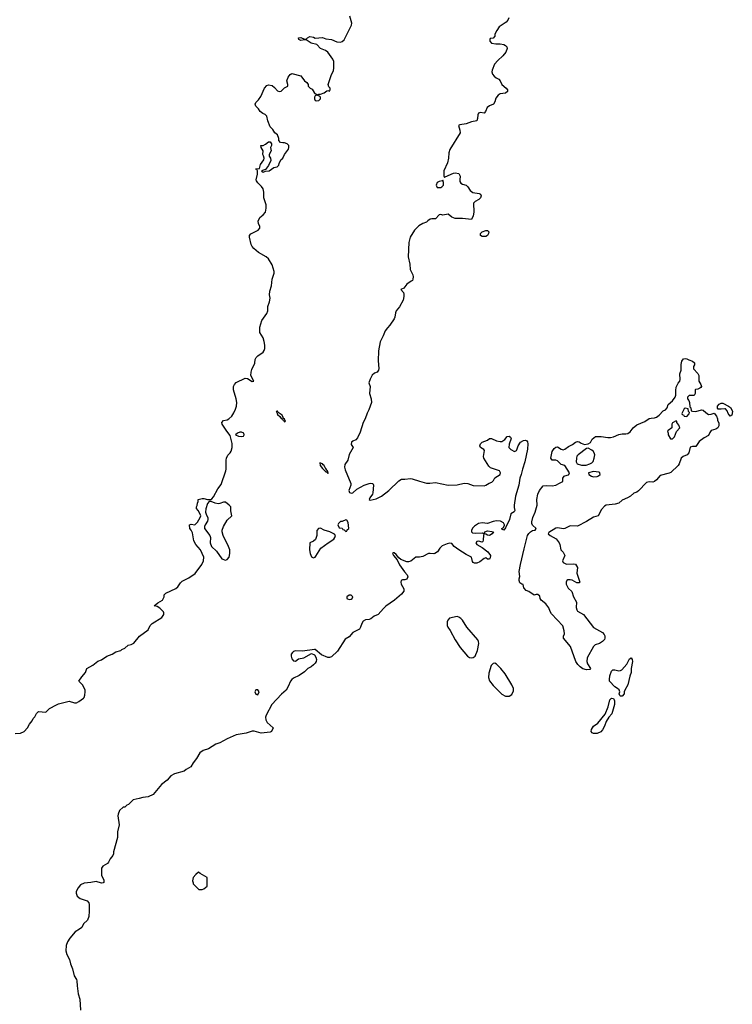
# Model space of a CAD drawing. Header units: inches. Extents: x 1861287 to 2052918, y 204622 to 437896.
# Tile 138 of 215: x 1990759 to 1998695, y 322474 to 333430. Entities that reach past the tile are written whole.
import ezdxf

# ---------------------------------------------------------------- set-up
doc = ezdxf.new("R2010")
doc.units = ezdxf.units.IN
doc.header["$MEASUREMENT"] = 0
doc.layers.add('B9392', color=7, linetype='Continuous')
doc.layers.add('B9393', color=7, linetype='Continuous')

msp = doc.modelspace()

# ---------------------------------------------------------------- linework, layer by layer
at = {"layer": 'B9392', "color": 5, "elevation": 120}
for points in [[(1990710, 325488), (1990770, 325491), (1990809, 325510), (1990848, 325550), (1990868, 325590), (1990898, 325630), (1990910, 325654), (1990930, 325674), (1990948, 325710), (1990970, 325731), (1991050, 325725), (1991093, 325767), (1991170, 325805), (1991190, 325819), (1991310, 325846), (1991370, 325829), (1991392, 325828), (1991418, 325842), (1991470, 325882), (1991477, 325890), (1991485, 325915), (1991490, 325950), (1991488, 325970), (1991464, 326024), (1991417, 326070), (1991450, 326118), (1991492, 326168), (1991509, 326211), (1991573, 326247), (1991629, 326291), (1991672, 326308), (1991730, 326347), (1991790, 326371), (1991830, 326398), (1991886, 326410), (1991896, 326424), (1991930, 326438), (1991969, 326471), (1992002, 326478), (1992029, 326491), (1992095, 326570), (1992190, 326641), (1992213, 326690), (1992236, 326710), (1992342, 326778), (1992366, 326810), (1992366, 326830), (1992360, 326840), (1992321, 326881), (1992290, 326899), (1992258, 326910), (1992297, 326943), (1992348, 326970), (1992368, 327010), (1992368, 327030), (1992388, 327050), (1992498, 327102), (1992519, 327121), (1992550, 327165), (1992570, 327184), (1992642, 327218), (1992712, 327268), (1992789, 327370), (1992805, 327410), (1992809, 327450), (1992774, 327530), (1992722, 327590), (1992699, 327630), (1992682, 327722), (1992669, 327750), (1992654, 327770), (1992649, 327810), (1992670, 327818), (1992710, 327811), (1992721, 327819), (1992741, 327839), (1992769, 327890), (1992775, 327910), (1992769, 327930), (1992748, 327968), (1992728, 327990), (1992728, 328010), (1992736, 328024), (1992738, 328050), (1992748, 328070), (1992748, 328090), (1992790, 328102), (1992810, 328102), (1992850, 328091), (1992888, 328092), (1992900, 328100), (1992919, 328121), (1992967, 328210), (1993002, 328258), (1993056, 328410), (1993059, 328430), (1993057, 328530), (1993061, 328550), (1993077, 328583), (1993105, 328610), (1993116, 328630), (1993126, 328670), (1993126, 328714), (1993105, 328805), (1993066, 328850), (1993015, 328930), (1993009, 328950), (1993028, 328970), (1993070, 328979), (1993090, 328990), (1993121, 329019), (1993145, 329055), (1993163, 329097), (1993172, 329130), (1993176, 329170), (1993170, 329210), (1993141, 329310), (1993142, 329350), (1993150, 329370), (1993170, 329392), (1993270, 329443), (1993298, 329438), (1993350, 329406), (1993368, 329410), (1993335, 329470), (1993336, 329510), (1993343, 329537), (1993377, 329610), (1993383, 329650), (1993392, 329670), (1993410, 329690), (1993469, 329731), (1993483, 329750), (1993491, 329770), (1993491, 329810), (1993482, 329850), (1993470, 329890), (1993435, 329950), (1993432, 329970), (1993434, 330000)], [(1994856, 330000), (1994829, 329970), (1994808, 329912), (1994773, 329847), (1994756, 329744), (1994753, 329633), (1994759, 329550), (1994755, 329530), (1994741, 329510), (1994710, 329497), (1994685, 329475), (1994661, 329430), (1994649, 329390), (1994662, 329350), (1994656, 329270), (1994675, 329210), (1994676, 329170), (1994648, 329090), (1994628, 329052), (1994605, 328990), (1994583, 328950), (1994550, 328842), (1994522, 328778), (1994504, 328756), (1994470, 328742), (1994454, 328730), (1994450, 328702), (1994472, 328670), (1994428, 328592), (1994412, 328530), (1994379, 328481), (1994376, 328450), (1994383, 328423), (1994447, 328270), (1994446, 328250), (1994425, 328190), (1994431, 328171), (1994450, 328162), (1994470, 328166), (1994515, 328205), (1994595, 328250), (1994651, 328271), (1994670, 328275), (1994691, 328270), (1994698, 328250), (1994693, 328167), (1994687, 328150), (1994658, 328110), (1994652, 328090), (1994663, 328083), (1994730, 328100), (1994790, 328128), (1994870, 328190), (1994982, 328298), (1995010, 328318), (1995050, 328316), (1995110, 328324), (1995130, 328322), (1995210, 328295), (1995290, 328275), (1995327, 328273), (1995390, 328279), (1995530, 328250), (1995630, 328254), (1995710, 328273), (1995750, 328268), (1995810, 328248), (1995930, 328245), (1995949, 328251), (1995986, 328274), (1996016, 328284), (1996036, 328304), (1996050, 328331), (1996108, 328370), (1996114, 328390), (1996102, 328410), (1996002, 328442), (1995983, 328463), (1995929, 328550), (1995926, 328570), (1995937, 328637), (1995929, 328649), (1995889, 328670), (1995885, 328690), (1995890, 328711), (1995910, 328731), (1995967, 328753), (1995991, 328771), (1996014, 328770), (1996070, 328745), (1996110, 328736), (1996130, 328738), (1996161, 328759), (1996189, 328791), (1996210, 328798), (1996225, 328785), (1996231, 328770), (1996211, 328709), (1996207, 328670), (1996227, 328647), (1996270, 328627), (1996290, 328635), (1996296, 328644), (1996312, 328690), (1996337, 328730), (1996370, 328748), (1996390, 328751), (1996405, 328745), (1996414, 328734), (1996419, 328710), (1996415, 328650), (1996384, 328510), (1996357, 328430), (1996345, 328370), (1996328, 328330), (1996317, 328250), (1996280, 328130), (1996264, 328030), (1996264, 328004), (1996273, 327970), (1996265, 327955), (1996229, 327931), (1996213, 327870), (1996170, 327778), (1996150, 327749), (1996130, 327762), (1996128, 327770), (1996143, 327777), (1996158, 327802), (1996158, 327810), (1996145, 327830), (1996112, 327852), (1996070, 327855), (1996030, 327848), (1995970, 327826), (1995909, 327831), (1995870, 327824), (1995824, 327796), (1995805, 327775), (1995792, 327750), (1995792, 327732), (1995802, 327722), (1995835, 327715), (1995910, 327719), (1995930, 327711), (1995939, 327730), (1995970, 327741), (1996017, 327737), (1996035, 327730), (1996019, 327710), (1995990, 327689), (1995970, 327693), (1995950, 327706), (1995930, 327709), (1995924, 327696), (1995922, 327638), (1995917, 327623), (1995910, 327617), (1995870, 327627), (1995850, 327623), (1995837, 327610), (1995849, 327589), (1995910, 327559), (1995971, 327510), (1996001, 327470), (1995998, 327442), (1995990, 327429), (1995970, 327429), (1995950, 327444), (1995930, 327434), (1995884, 327396), (1995850, 327382), (1995824, 327384), (1995809, 327390), (1995802, 327402), (1995789, 327449), (1995730, 327479), (1995650, 327530), (1995599, 327570), (1995570, 327601), (1995550, 327606), (1995521, 327599), (1995465, 327575), (1995439, 327550), (1995411, 327509), (1995382, 327490), (1995370, 327486), (1995330, 327492), (1995310, 327490), (1995250, 327459), (1995210, 327450), (1995170, 327450), (1995115, 327405), (1995090, 327397), (1995070, 327396), (1995003, 327423), (1994981, 327441), (1994950, 327481), (1994930, 327499), (1994921, 327499), (1994912, 327490), (1994923, 327470), (1994961, 327421), (1994990, 327365), (1995046, 327286), (1995074, 327254), (1995082, 327230), (1995070, 327206), (1995050, 327197), (1995023, 327197), (1995007, 327190), (1995003, 327170), (1995006, 327150), (1995038, 327098), (1995036, 327070), (1995010, 327038), (1994932, 326970), (1994837, 326903), (1994810, 326880), (1994750, 326813), (1994706, 326794), (1994670, 326763), (1994650, 326755), (1994610, 326751), (1994583, 326737), (1994568, 326712), (1994555, 326670), (1994542, 326650), (1994469, 326611), (1994430, 326565), (1994384, 326536), (1994297, 326403), (1994230, 326341), (1994210, 326335), (1994190, 326335), (1994122, 326362), (1994050, 326422), (1994043, 326423), (1993910, 326402), (1993830, 326408), (1993810, 326401), (1993798, 326390), (1993784, 326370), (1993781, 326350), (1993790, 326319), (1993810, 326295), (1993830, 326293), (1993863, 326317), (1993924, 326330), (1994010, 326376), (1994043, 326363), (1994058, 326338), (1994066, 326310), (1994061, 326290), (1994051, 326270), (1994031, 326250), (1994006, 326230), (1993968, 326212), (1993930, 326173), (1993870, 326133), (1993810, 326105), (1993791, 326090), (1993775, 326070), (1993750, 326010), (1993725, 325970), (1993676, 325924), (1993567, 325810), (1993503, 325690), (1993496, 325670), (1993501, 325641), (1993516, 325610), (1993582, 325550), (1993562, 325510), (1993550, 325504), (1993450, 325493), (1993370, 325513), (1993350, 325513), (1993282, 325490), (1993170, 325471), (1993070, 325430), (1992990, 325385), (1992945, 325370), (1992863, 325317), (1992803, 325297), (1992767, 325273), (1992730, 325209), (1992690, 325162), (1992664, 325116), (1992613, 325087), (1992590, 325067), (1992483, 325037), (1992443, 325017), (1992401, 324970), (1992338, 324922), (1992246, 324810), (1992190, 324784), (1992130, 324777), (1992090, 324763), (1992022, 324750), (1991970, 324698), (1991951, 324689), (1991930, 324668), (1991910, 324668), (1991871, 324629), (1991855, 324590), (1991854, 324570), (1991868, 324470), (1991847, 324393), (1991849, 324330), (1991804, 324170), (1991804, 324150), (1991795, 324130), (1991767, 324093), (1991750, 324056), (1991739, 324041), (1991687, 324013), (1991672, 323988), (1991670, 323910), (1991695, 323855), (1991695, 323830), (1991690, 323825), (1991670, 323821), (1991610, 323839), (1991550, 323828), (1991478, 323822), (1991437, 323803), (1991409, 323771), (1991390, 323730), (1991387, 323710), (1991399, 323679), (1991433, 323653), (1991510, 323627), (1991530, 323603), (1991534, 323586), (1991535, 323510), (1991530, 323450), (1991515, 323410), (1991471, 323369), (1991451, 323330), (1991427, 323310), (1991379, 323281), (1991318, 323210), (1991292, 323170), (1991276, 323130), (1991274, 323070), (1991284, 323030), (1991313, 322973), (1991325, 322925), (1991349, 322870), (1991367, 322790), (1991392, 322752), (1991396, 322736), (1991399, 322679), (1991412, 322590), (1991428, 322530), (1991435, 322410)]]:
    msp.add_lwpolyline(points, dxfattribs=at)
at = {"layer": 'B9392', "color": 5}
for points, elevation in [([(1998290, 329072), (1998350, 329091), (1998370, 329085), (1998398, 329058), (1998430, 329038), (1998460, 329040), (1998492, 329052), (1998520, 329020), (1998531, 328990), (1998531, 328970), (1998544, 328944), (1998545, 328910), (1998532, 328890), (1998510, 328875), (1998461, 328859), (1998443, 328837), (1998430, 328802), (1998383, 328777), (1998325, 328735), (1998290, 328682), (1998250, 328682), (1998227, 328673), (1998210, 328609), (1998191, 328590), (1998149, 328571), (1998127, 328553), (1998103, 328490), (1998091, 328470), (1998010, 328393), (1997990, 328384), (1997890, 328358), (1997850, 328309), (1997830, 328293), (1997810, 328286), (1997770, 328289), (1997740, 328280), (1997650, 328189), (1997630, 328174), (1997598, 328162), (1997561, 328130), (1997526, 328110), (1997470, 328085), (1997430, 328050), (1997390, 328040), (1997290, 328029), (1997270, 328019), (1997238, 327982), (1997202, 327910), (1997150, 327893), (1997070, 327845), (1996970, 327795), (1996890, 327798), (1996830, 327767), (1996815, 327765), (1996750, 327776), (1996730, 327773), (1996650, 327726), (1996646, 327710), (1996666, 327690), (1996734, 327654), (1996765, 327610), (1996774, 327590), (1996787, 327530), (1996810, 327506), (1996831, 327470), (1996805, 327410), (1996811, 327390), (1996850, 327371), (1996930, 327376), (1996950, 327371), (1996970, 327334), (1996965, 327270), (1996998, 327170), (1996990, 327164), (1996963, 327163), (1996910, 327195), (1996890, 327199), (1996863, 327197), (1996851, 327189), (1996845, 327170), (1996845, 327150), (1996866, 327106), (1996907, 327067), (1996928, 327008), (1996959, 326950), (1996955, 326890), (1996963, 326863), (1996971, 326850), (1997037, 326810), (1997148, 326668), (1997250, 326613), (1997268, 326590), (1997274, 326574), (1997276, 326550), (1997270, 326534), (1997250, 326512), (1997215, 326490), (1997167, 326473), (1997150, 326457), (1997079, 326330), (1997073, 326290), (1997083, 326263), (1997116, 326210), (1997110, 326198), (1997070, 326196), (1997030, 326209), (1996999, 326230), (1996975, 326255), (1996953, 326290), (1996894, 326454), (1996815, 326550), (1996815, 326570), (1996825, 326595), (1996823, 326630), (1996806, 326686), (1996681, 326821), (1996665, 326845), (1996650, 326886), (1996618, 326930), (1996565, 326970), (1996555, 326990), (1996550, 327015), (1996530, 327034), (1996510, 327035), (1996490, 327026), (1996430, 327069), (1996399, 327079), (1996373, 327110), (1996366, 327146), (1996350, 327148), (1996330, 327164), (1996320, 327190), (1996320, 327210), (1996327, 327233), (1996323, 327290), (1996336, 327370), (1996376, 327544), (1996415, 327690), (1996428, 327712), (1996447, 327733), (1996470, 327746), (1996498, 327750), (1996509, 327770), (1996470, 327804), (1996464, 327824), (1996464, 327844), (1996473, 327890), (1996498, 327950), (1996523, 328030), (1996519, 328090), (1996530, 328151), (1996548, 328192), (1996590, 328243), (1996630, 328248), (1996690, 328242), (1996730, 328251), (1996770, 328275), (1996808, 328290), (1996809, 328330), (1996822, 328350), (1996830, 328356), (1996870, 328365), (1996875, 328370), (1996881, 328390), (1996828, 328468), (1996790, 328482), (1996750, 328521), (1996730, 328528), (1996690, 328530), (1996673, 328550), (1996690, 328625), (1996710, 328659), (1996730, 328675), (1996750, 328677), (1996790, 328651), (1996810, 328645), (1996830, 328651), (1996870, 328680), (1996917, 328703), (1996947, 328730), (1996970, 328738), (1996990, 328733), (1997010, 328719), (1997050, 328703), (1997090, 328711), (1997115, 328725), (1997136, 328764), (1997170, 328791), (1997234, 328794), (1997310, 328781), (1997339, 328781), (1997370, 328787), (1997430, 328816), (1997470, 328822), (1997510, 328821), (1997530, 328826), (1997557, 328843), (1997589, 328890), (1997630, 328924), (1997721, 328959), (1997770, 328991), (1997790, 328997), (1997830, 328999), (1997850, 329006), (1997882, 329030), (1997923, 329077), (1997950, 329091), (1997969, 329111), (1997979, 329150), (1998029, 329191), (1998059, 329230), (1998066, 329254), (1998064, 329304), (1998070, 329342), (1998090, 329385), (1998109, 329410), (1998114, 329426), (1998109, 329490), (1998124, 329530), (1998127, 329593), (1998134, 329630), (1998150, 329658), (1998170, 329661), (1998190, 329656), (1998210, 329645), (1998252, 329632), (1998273, 329613), (1998274, 329590), (1998262, 329570), (1998264, 329544), (1998310, 329494), (1998322, 329470), (1998322, 329410), (1998345, 329370), (1998351, 329350), (1998344, 329336), (1998334, 329330), (1998310, 329318), (1998285, 329315), (1998282, 329310), (1998282, 329270), (1998271, 329249), (1998213, 329247), (1998194, 329230), (1998194, 329210), (1998210, 329194), (1998218, 329170), (1998222, 329122), (1998232, 329110), (1998238, 329078), (1998253, 329073)], 120), ([(1998670, 329018), (1998650, 329048), (1998639, 329079), (1998619, 329099), (1998610, 329102), (1998570, 329095), (1998538, 329098), (1998529, 329109), (1998529, 329131), (1998550, 329152), (1998570, 329162), (1998590, 329162), (1998651, 329131), (1998674, 329114), (1998691, 329091), (1998695, 329070), (1998690, 329028)], 120), ([(1993625, 329075), (1993614, 329070), (1993624, 329064), (1993630, 329038), (1993655, 329015), (1993670, 328992), (1993685, 328985), (1993694, 328970), (1993705, 328965), (1993710, 328954), (1993718, 328962), (1993710, 328986), (1993695, 328995), (1993695, 329005), (1993682, 329030), (1993639, 329059), (1993630, 329073)], 120), ([(1998170, 329106), (1998158, 329102), (1998134, 329050), (1998138, 329038), (1998153, 329033), (1998158, 329018), (1998190, 329014), (1998216, 329044), (1998218, 329058), (1998206, 329070), (1998202, 329102)], 120), ([(1998070, 328966), (1998030, 328946), (1998022, 328930), (1998022, 328890), (1997980, 328860), (1997972, 328850), (1997982, 328830), (1997982, 328810), (1998005, 328765), (1998030, 328765), (1998052, 328788), (1998073, 328847), (1998109, 328890), (1998098, 328918), (1998078, 328950), (1998078, 328958)], 120), ([(1993230, 328839), (1993210, 328839), (1993185, 328830), (1993162, 328810), (1993197, 328797), (1993230, 328791), (1993250, 328796), (1993261, 328810), (1993256, 328830)], 120), ([(1997090, 328661), (1997070, 328659), (1996979, 328590), (1996965, 328575), (1996958, 328550), (1996956, 328510), (1996967, 328487), (1997014, 328474), (1997066, 328474), (1997110, 328488), (1997130, 328501), (1997144, 328516), (1997157, 328550), (1997164, 328590), (1997161, 328601), (1997150, 328624), (1997130, 328641)], 120), ([(1994102, 328498), (1994107, 328470), (1994130, 328438), (1994170, 328398), (1994178, 328398), (1994190, 328382), (1994195, 328385), (1994190, 328406), (1994186, 328406), (1994188, 328410), (1994178, 328418), (1994170, 328437), (1994162, 328442), (1994150, 328469), (1994137, 328477), (1994130, 328489)], 120), ([(1997150, 328402), (1997094, 328390), (1997098, 328370), (1997125, 328350), (1997150, 328343), (1997190, 328348), (1997206, 328354), (1997222, 328370), (1997218, 328390), (1997210, 328395)], 120), ([(1992890, 328069), (1992870, 328068), (1992850, 328048), (1992833, 327987), (1992827, 327950), (1992838, 327918), (1992853, 327890), (1992856, 327870), (1992851, 327850), (1992825, 327810), (1992818, 327790), (1992818, 327770), (1992876, 327690), (1992883, 327670), (1992882, 327610), (1992897, 327570), (1992950, 327515), (1993010, 327430), (1993050, 327418), (1993070, 327422), (1993093, 327450), (1993099, 327490), (1993098, 327530), (1993086, 327570), (1993025, 327690), (1993015, 327730), (1993015, 327750), (1993030, 327790), (1993070, 327861), (1993121, 327910), (1993110, 327966), (1993109, 328010), (1993093, 328030), (1993050, 328060), (1993030, 328062), (1992990, 328046), (1992970, 328044), (1992938, 328050)], 120), ([(1994390, 327866), (1994352, 327848), (1994330, 327846), (1994310, 327826), (1994302, 327810), (1994318, 327778), (1994352, 327772), (1994358, 327758), (1994373, 327753), (1994390, 327734), (1994402, 327738), (1994407, 327753), (1994426, 327770), (1994416, 327836), (1994402, 327862)], 120), ([(1994110, 327772), (1994088, 327770), (1994070, 327748), (1994069, 327690), (1994054, 327646), (1994030, 327627), (1993991, 327609), (1993987, 327533), (1993993, 327490), (1994010, 327454), (1994030, 327441), (1994049, 327451), (1994059, 327461), (1994114, 327550), (1994193, 327610), (1994256, 327650), (1994269, 327670), (1994275, 327690), (1994265, 327705), (1994212, 327732), (1994150, 327752)], 120), ([(1994430, 327027), (1994403, 327010), (1994404, 326990), (1994410, 326985), (1994430, 326977), (1994450, 326984), (1994460, 326990), (1994470, 327010), (1994450, 327026)], 120), ([(1995630, 326788), (1995545, 326770), (1995527, 326750), (1995521, 326730), (1995520, 326690), (1995526, 326670), (1995552, 326632), (1995608, 326530), (1995666, 326446), (1995745, 326350), (1995770, 326335), (1995790, 326330), (1995810, 326335), (1995830, 326350), (1995857, 326410), (1995872, 326490), (1995870, 326510), (1995860, 326530), (1995740, 326670), (1995690, 326750), (1995670, 326768), (1995650, 326782)], 140), ([(1997450, 325902), (1997442, 325910), (1997435, 325930), (1997442, 325950), (1997435, 325975), (1997418, 325990), (1997386, 326006), (1997329, 326069), (1997326, 326090), (1997330, 326130), (1997350, 326182), (1997365, 326195), (1997385, 326195), (1997430, 326184), (1997450, 326187), (1997464, 326196), (1997521, 326259), (1997550, 326319), (1997570, 326328), (1997580, 326310), (1997584, 326290), (1997568, 326212), (1997570, 326168), (1997554, 326126), (1997531, 326029), (1997498, 325970), (1997491, 325950), (1997491, 325930), (1997470, 325904)], 120), ([(1996050, 326269), (1996030, 326267), (1996010, 326244), (1995982, 326158), (1995980, 326110), (1995990, 326074), (1996030, 326021), (1996130, 325927), (1996170, 325904), (1996210, 325904), (1996238, 325922), (1996259, 325961), (1996258, 325990), (1996239, 326030), (1996166, 326150), (1996119, 326210), (1996070, 326259)], 140), ([(1993413, 325973), (1993390, 325972), (1993379, 325950), (1993390, 325925), (1993410, 325918), (1993425, 325950)], 120), ([(1997150, 325487), (1997134, 325494), (1997122, 325510), (1997126, 325534), (1997150, 325568), (1997196, 325604), (1997279, 325701), (1997314, 325786), (1997330, 325861), (1997350, 325882), (1997370, 325877), (1997377, 325870), (1997384, 325850), (1997383, 325810), (1997352, 325708), (1997321, 325670), (1997290, 325622), (1997272, 325570), (1997250, 325530), (1997230, 325507), (1997190, 325489)], 120), ([(1992750, 323946), (1992720, 323920), (1992690, 323886), (1992685, 323850), (1992693, 323827), (1992693, 323813), (1992753, 323753), (1992790, 323752), (1992810, 323758), (1992846, 323790), (1992847, 323887), (1992768, 323928)], 140)]:
    msp.add_lwpolyline(points, close=True, dxfattribs=dict(at, elevation=elevation))
at = {"layer": 'B9393', "color": 5, "elevation": 120}
for points in [[(1993434, 330000), (1993435, 330010), (1993457, 330083), (1993510, 330161), (1993521, 330190), (1993522, 330238), (1993540, 330290), (1993547, 330330), (1993541, 330370), (1993546, 330410), (1993564, 330470), (1993570, 330542), (1993595, 330610), (1993595, 330630), (1993570, 330704), (1993529, 330770), (1993505, 330790), (1993420, 330840), (1993366, 330886), (1993347, 330907), (1993337, 330930), (1993318, 331010), (1993318, 331030), (1993332, 331048), (1993415, 331090), (1993435, 331110), (1993435, 331130), (1993418, 331162), (1993415, 331190), (1993435, 331230), (1993470, 331258), (1993495, 331290), (1993505, 331335), (1993504, 331370), (1993477, 331450), (1993479, 331510), (1993469, 331549), (1993453, 331573), (1993410, 331615), (1993397, 331637), (1993393, 331650), (1993409, 331710), (1993408, 331748), (1993402, 331762), (1993390, 331766), (1993389, 331771), (1993430, 331774), (1993441, 331819), (1993479, 331870), (1993482, 331890), (1993476, 331916), (1993468, 331930), (1993469, 331970), (1993448, 332010), (1993446, 332030), (1993470, 332032), (1993496, 332044), (1993530, 332072), (1993550, 332072), (1993562, 332050), (1993562, 332030), (1993552, 332010), (1993558, 331970), (1993538, 331930), (1993538, 331910), (1993551, 331890), (1993557, 331863), (1993531, 331809), (1993498, 331762), (1993454, 331750), (1993458, 331738), (1993470, 331734), (1993495, 331745), (1993538, 331750), (1993590, 331786), (1993628, 331792), (1993646, 331810), (1993648, 331830), (1993668, 331870), (1993688, 331890), (1993708, 331930), (1993752, 331988), (1993757, 332010), (1993756, 332030), (1993739, 332050), (1993710, 332061), (1993690, 332059), (1993664, 332064), (1993645, 332085), (1993644, 332110), (1993629, 332149), (1993602, 332170), (1993578, 332210), (1993550, 332238), (1993524, 332304), (1993510, 332357), (1993494, 332374), (1993466, 332386), (1993439, 332410), (1993419, 332439), (1993389, 332470), (1993381, 332490), (1993389, 332510), (1993420, 332540), (1993445, 332575), (1993487, 332670), (1993510, 332697), (1993530, 332707), (1993570, 332697), (1993596, 332676), (1993630, 332639), (1993650, 332631), (1993670, 332635), (1993710, 332672), (1993746, 332690), (1993746, 332710), (1993735, 332750), (1993749, 332790), (1993770, 332822), (1993790, 332831), (1993890, 332805), (1993931, 332750), (1993956, 332730), (1993971, 332710), (1993972, 332692), (1993994, 332670), (1994018, 332658), (1994040, 332620), (1994070, 332594), (1994090, 332602), (1994110, 332602), (1994150, 332618), (1994180, 332640), (1994190, 332642), (1994210, 332634), (1994218, 332650), (1994218, 332670), (1994202, 332682), (1994195, 332710), (1994228, 332810), (1994255, 332865), (1994259, 332890), (1994256, 332964), (1994246, 332990), (1994189, 333069), (1994166, 333086), (1994109, 333110), (1994070, 333154), (1994006, 333170), (1993950, 333208), (1993930, 333208), (1993890, 333198), (1993868, 333210), (1993866, 333230), (1993890, 333231), (1993930, 333214), (1993950, 333214), (1993966, 333230), (1993990, 333242), (1994030, 333236), (1994050, 333226), (1994130, 333231), (1994170, 333219), (1994230, 333211), (1994290, 333184), (1994330, 333179), (1994350, 333187), (1994373, 333207), (1994455, 333370), (1994459, 333390), (1994437, 333470)], [(1996206, 333450), (1996195, 333425), (1996177, 333403), (1996098, 333350), (1996071, 333310), (1996052, 333270), (1996050, 333246), (1996030, 333226), (1995998, 333222), (1995994, 333210), (1995994, 333190), (1996014, 333170), (1996061, 333161), (1996110, 333162), (1996150, 333155), (1996170, 333145), (1996185, 333130), (1996188, 333110), (1996172, 333070), (1996138, 333030), (1996082, 332978), (1996046, 332934), (1996021, 332870), (1996018, 332850), (1996025, 332825), (1996043, 332803), (1996065, 332785), (1996095, 332770), (1996110, 332750), (1996130, 332710), (1996176, 332670), (1996190, 332650), (1996190, 332630), (1996170, 332613), (1996110, 332606), (1996088, 332592), (1996062, 332558), (1996050, 332518), (1996036, 332490), (1995990, 332471), (1995965, 332455), (1995947, 332410), (1995930, 332391), (1995890, 332396), (1995870, 332390), (1995862, 332370), (1995859, 332330), (1995850, 332305), (1995790, 332292), (1995730, 332271), (1995659, 332261), (1995647, 332253), (1995662, 332202), (1995664, 332170), (1995550, 331987), (1995539, 331950), (1995535, 331890), (1995523, 331837), (1995484, 331750), (1995482, 331690), (1995490, 331674), (1995498, 331682), (1995590, 331721), (1995610, 331726), (1995650, 331718), (1995666, 331690), (1995659, 331650), (1995661, 331630), (1995671, 331611), (1995690, 331601), (1995731, 331590), (1995750, 331571), (1995775, 331530), (1995807, 331507), (1995876, 331496), (1995892, 331490), (1995898, 331470), (1995891, 331450), (1995871, 331429), (1995831, 331409), (1995811, 331390), (1995818, 331290), (1995810, 331248), (1995790, 331208), (1995690, 331217), (1995610, 331217), (1995570, 331233), (1995530, 331267), (1995470, 331257), (1995450, 331262), (1995430, 331260), (1995390, 331213), (1995350, 331214), (1995330, 331209), (1995306, 331194), (1995290, 331176), (1995250, 331164), (1995203, 331137), (1995155, 331090), (1995109, 331010), (1995093, 330950), (1995085, 330790), (1995103, 330710), (1995107, 330650), (1995136, 330590), (1995141, 330570), (1995137, 330543), (1995132, 330530), (1995120, 330520), (1995070, 330489), (1995038, 330442), (1995005, 330430), (1995033, 330393), (1995038, 330378), (1995038, 330350), (1995030, 330310), (1994990, 330237), (1994952, 330190), (1994945, 330170), (1994938, 330122), (1994930, 330101), (1994882, 330030), (1994856, 330000)]]:
    msp.add_lwpolyline(points, dxfattribs=at)
for points in [[(1994070, 332589), (1994050, 332582), (1994041, 332570), (1994041, 332550), (1994050, 332532), (1994070, 332526), (1994090, 332531), (1994109, 332550), (1994108, 332570), (1994099, 332579)], [(1995470, 331646), (1995464, 331636), (1995430, 331629), (1995410, 331619), (1995398, 331590), (1995410, 331563), (1995450, 331565), (1995462, 331570), (1995479, 331590), (1995480, 331620)], [(1995910, 331019), (1995889, 331030), (1995889, 331050), (1995910, 331071), (1995950, 331085), (1995970, 331085), (1995985, 331070), (1995981, 331050), (1995970, 331029), (1995950, 331019)]]:
    msp.add_lwpolyline(points, close=True, dxfattribs=at)

doc.saveas('drawing.dxf')
